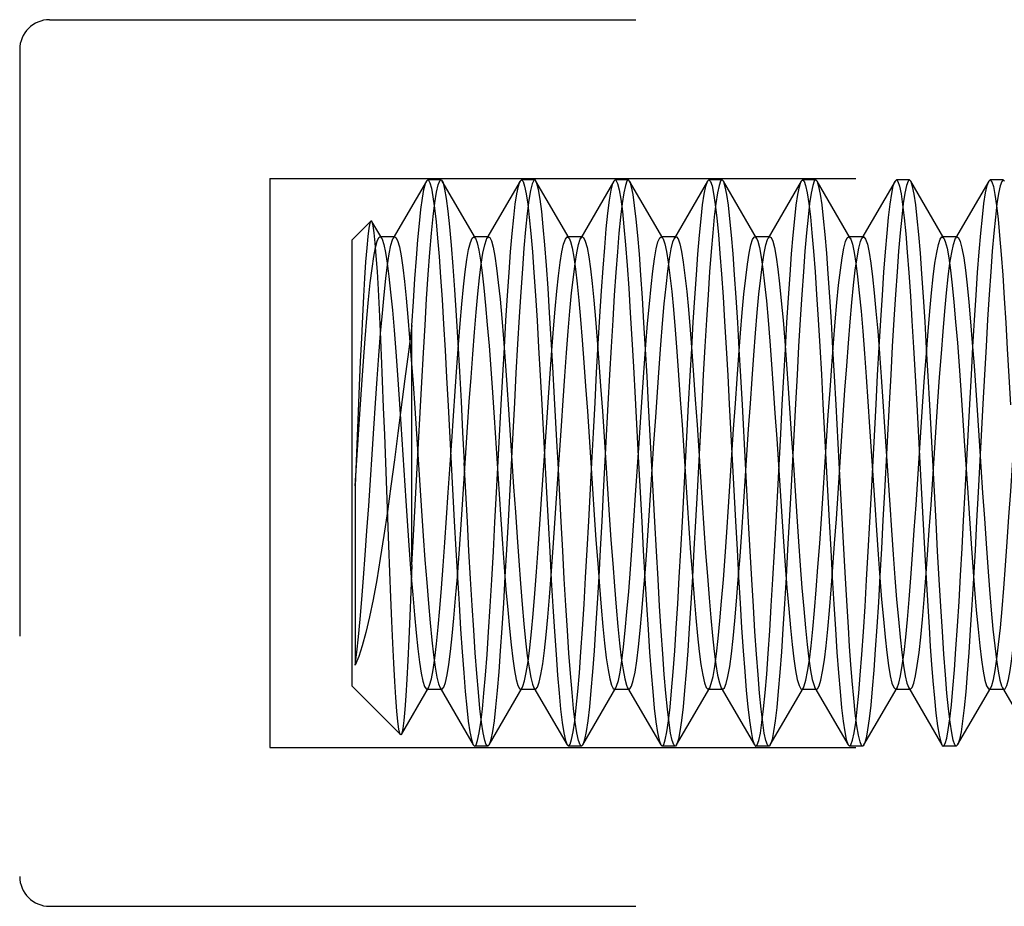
# Model space of a CAD drawing. Header units: inches. Extents: x 0 to 35.6, y 0 to 23.
# Tile 8 of 56: x 4.519 to 4.848, y 9.481 to 9.777. Entities that reach past the tile are written whole.
import ezdxf

# ---------------------------------------------------------------- set-up
doc = ezdxf.new("R2010")
doc.units = ezdxf.units.IN
doc.header["$LTSCALE"] = 1.957805
doc.header["$MEASUREMENT"] = 0
doc.linetypes.add('HIDDEN', pattern=[0.2, 0.1, -0.1])
doc.layers.add('02___PRT_ALL_AXES', color=7, linetype='CONTINUOUS')
doc.layers.add('DEFAULT_2', color=8, linetype='HIDDEN')

msp = doc.modelspace()

# ---------------------------------------------------------------- linework, layer by layer
at = {"layer": '02___PRT_ALL_AXES', "color": 8, "linetype": 'HIDDEN'}
for p, q in [((4.6601, 9.72389), (4.65574, 9.72389)), ((4.6914, 9.72389), (4.68704, 9.72389)), ((4.7227, 9.72389), (4.71834, 9.72389)), ((4.754, 9.72389), (4.74964, 9.72389)), ((4.7853, 9.72389), (4.78094, 9.72389)), ((4.8166, 9.72389), (4.81224, 9.72389)), ((4.8479, 9.72389), (4.84354, 9.72389)), ((4.67575, 9.53489), (4.67139, 9.53489)), ((4.70705, 9.53489), (4.70269, 9.53489)), ((4.73835, 9.53489), (4.73399, 9.53489)), ((4.76965, 9.53489), (4.76529, 9.53489)), ((4.80095, 9.53489), (4.79659, 9.53489)), ((4.83225, 9.53489), (4.82789, 9.53489))]:
    msp.add_line(p, q, dxfattribs=at)
at = {"layer": 'DEFAULT_2', "color": 8, "linetype": 'HIDDEN'}
for p, q in [((4.52944, 9.77739), (4.92744, 9.77739)), ((4.51944, 9.76739), (4.51944, 9.49139)), ((4.60294, 9.72439), (4.60294, 9.53439)), ((4.60294, 9.72439), (5.04294, 9.72439)), ((4.65529, 9.7235), (4.64421, 9.7044)), ((4.67164, 9.7044), (4.66056, 9.7235)), ((4.68659, 9.7235), (4.67551, 9.7044)), ((4.68659, 9.7235), (4.68704, 9.72389)), ((4.70294, 9.7044), (4.69186, 9.7235)), ((4.71789, 9.7235), (4.70681, 9.7044)), ((4.73424, 9.7044), (4.72316, 9.7235)), ((4.74919, 9.7235), (4.73811, 9.7044)), ((4.74919, 9.7235), (4.74964, 9.72389)), ((4.76554, 9.7044), (4.75446, 9.7235)), ((4.78049, 9.7235), (4.76941, 9.7044)), ((4.78576, 9.7235), (4.7853, 9.72389)), ((4.79684, 9.7044), (4.78576, 9.7235)), ((4.81179, 9.7235), (4.80071, 9.7044)), ((4.81179, 9.7235), (4.81224, 9.72389)), ((4.81706, 9.7235), (4.8166, 9.72389)), ((4.82814, 9.7044), (4.81706, 9.7235)), ((4.84309, 9.7235), (4.83201, 9.7044)), ((4.84309, 9.7235), (4.84354, 9.72389)), ((4.84836, 9.7235), (4.8479, 9.72389)), ((4.63044, 9.70389), (4.63672, 9.71017)), ((4.64034, 9.7044), (4.63706, 9.71005)), ((4.64477, 9.70489), (4.63977, 9.70489)), ((4.67607, 9.70489), (4.67107, 9.70489)), ((4.67107, 9.70489), (4.67164, 9.7044)), ((4.70737, 9.70489), (4.70237, 9.70489)), ((4.73867, 9.70489), (4.73367, 9.70489)), ((4.76997, 9.70489), (4.76497, 9.70489)), ((4.80127, 9.70489), (4.79627, 9.70489)), ((4.83257, 9.70489), (4.82757, 9.70489)), ((4.63044, 9.55489), (4.63044, 9.70389)), ((4.65044, 9.59535), (4.65044, 9.67526)), ((4.69808, 9.65101), (4.6975, 9.66146)), ((4.72444, 9.66146), (4.72502, 9.65101)), ((4.66256, 9.64845), (4.6646, 9.60996)), ((4.72502, 9.65101), (4.72559, 9.64027)), ((4.73157, 9.6097), (4.7295, 9.6488)), ((4.75643, 9.64898), (4.7585, 9.60994)), ((4.76288, 9.60967), (4.7608, 9.64877)), ((4.78772, 9.64913), (4.7898, 9.60996)), ((4.79313, 9.62939), (4.7921, 9.6488)), ((4.81903, 9.6489), (4.82007, 9.62939)), ((4.82548, 9.60966), (4.8234, 9.6488)), ((4.63248, 9.64661), (4.63144, 9.62174)), ((4.64674, 9.6424), (4.64843, 9.61677)), ((4.67789, 9.6446), (4.67959, 9.61898)), ((4.74066, 9.64208), (4.74238, 9.61607)), ((4.74566, 9.64208), (4.74738, 9.61607)), ((4.64271, 9.6018), (4.64134, 9.63874)), ((4.72559, 9.64027), (4.72617, 9.62939)), ((4.8033, 9.64142), (4.80503, 9.61542)), ((4.8083, 9.64142), (4.81003, 9.61542)), ((4.66897, 9.60973), (4.66793, 9.62939)), ((4.70027, 9.60973), (4.69923, 9.62939)), ((4.72617, 9.62939), (4.72721, 9.60979)), ((4.794, 9.61298), (4.79313, 9.62939)), ((4.82007, 9.62939), (4.82094, 9.61298)), ((4.63144, 9.62174), (4.63144, 9.56193)), ((4.63044, 9.55489), (4.64665, 9.53869)), ((4.64694, 9.53879), (4.65599, 9.55438)), ((4.65542, 9.55389), (4.66042, 9.55389)), ((4.65986, 9.55438), (4.67094, 9.53528)), ((4.67621, 9.53528), (4.68729, 9.55438)), ((4.68672, 9.55389), (4.69172, 9.55389)), ((4.69116, 9.55438), (4.70224, 9.53528)), ((4.70751, 9.53528), (4.71859, 9.55438)), ((4.71802, 9.55389), (4.72302, 9.55389)), ((4.72246, 9.55438), (4.73354, 9.53528)), ((4.73881, 9.53528), (4.74989, 9.55438)), ((4.74932, 9.55389), (4.74989, 9.55438)), ((4.74932, 9.55389), (4.75432, 9.55389)), ((4.75376, 9.55438), (4.76484, 9.53528)), ((4.75376, 9.55438), (4.75432, 9.55389)), ((4.77011, 9.53528), (4.78119, 9.55438)), ((4.78062, 9.55389), (4.78562, 9.55389)), ((4.78506, 9.55438), (4.79614, 9.53528)), ((4.80141, 9.53528), (4.81249, 9.55438)), ((4.81192, 9.55389), (4.81249, 9.55438)), ((4.81192, 9.55389), (4.81692, 9.55389)), ((4.81636, 9.55438), (4.82744, 9.53528)), ((4.81636, 9.55438), (4.81692, 9.55389)), ((4.83271, 9.53528), (4.84379, 9.55438)), ((4.84322, 9.55389), (4.84822, 9.55389)), ((4.84766, 9.55438), (4.85874, 9.53528)), ((4.60294, 9.53439), (5.04294, 9.53439)), ((4.67094, 9.53528), (4.67139, 9.53489)), ((4.67621, 9.53528), (4.67575, 9.53489)), ((4.70224, 9.53528), (4.70269, 9.53489)), ((4.70751, 9.53528), (4.70705, 9.53489)), ((4.73354, 9.53528), (4.73399, 9.53489)), ((4.79614, 9.53528), (4.79659, 9.53489)), ((4.83271, 9.53528), (4.83225, 9.53489)), ((4.52944, 9.48139), (4.92744, 9.48139))]:
    msp.add_line(p, q, dxfattribs=at)
for points in [[(4.65044, 9.67526), (4.65094, 9.68332), (4.65144, 9.69083), (4.65194, 9.69772), (4.65244, 9.70392), (4.65295, 9.7094), (4.65345, 9.71406), (4.65395, 9.71786), (4.65445, 9.72074), (4.65495, 9.7227), (4.65529, 9.7235)], [(4.65263, 9.63601), (4.65317, 9.64629), (4.65372, 9.65637), (4.65427, 9.66612), (4.65481, 9.67543), (4.65536, 9.68419), (4.65591, 9.69229), (4.65645, 9.69963), (4.657, 9.70613), (4.65755, 9.71171), (4.65809, 9.71629), (4.65864, 9.71983), (4.65919, 9.72229), (4.65973, 9.72363), (4.6601, 9.72389)], [(4.65529, 9.7235), (4.65545, 9.72372), (4.65574, 9.72389)], [(4.65574, 9.72389), (4.65595, 9.72381), (4.65645, 9.72294), (4.65696, 9.7211), (4.65747, 9.71827), (4.65798, 9.71451), (4.65849, 9.70986), (4.659, 9.70443), (4.6595, 9.69828), (4.66, 9.69146), (4.6605, 9.68398), (4.66101, 9.67579), (4.66153, 9.66704), (4.66204, 9.65788), (4.66256, 9.64845)], [(4.6601, 9.72389), (4.66028, 9.72383), (4.66056, 9.7235)], [(4.66056, 9.7235), (4.66083, 9.7229), (4.66137, 9.72084), (4.66192, 9.71769), (4.66246, 9.71347), (4.66301, 9.70825), (4.66356, 9.70207), (4.6641, 9.69502), (4.66465, 9.68719), (4.6652, 9.67866), (4.66574, 9.66953), (4.66629, 9.65993), (4.66684, 9.64995), (4.66738, 9.63973), (4.66793, 9.62939)], [(4.6787, 9.6195), (4.68026, 9.64894), (4.68078, 9.65861), (4.68131, 9.668), (4.68185, 9.67695), (4.68237, 9.68532), (4.68289, 9.69296), (4.68341, 9.69986), (4.68393, 9.706), (4.68444, 9.71132), (4.68496, 9.71577), (4.68548, 9.71929), (4.686, 9.72184), (4.68653, 9.72338), (4.68659, 9.7235)], [(4.6914, 9.72389), (4.69113, 9.72374), (4.69059, 9.72263), (4.69005, 9.72042), (4.6895, 9.7171), (4.68896, 9.71271), (4.68841, 9.70736), (4.68787, 9.70114), (4.68734, 9.69422), (4.68682, 9.68657), (4.68628, 9.67814), (4.68574, 9.66908), (4.68519, 9.65949), (4.68465, 9.64956), (4.68411, 9.63949)], [(4.68704, 9.72389), (4.68756, 9.72338), (4.68808, 9.72184), (4.68861, 9.71928), (4.68912, 9.71576), (4.68964, 9.71131), (4.69016, 9.70599), (4.69068, 9.69985), (4.69119, 9.69294), (4.69171, 9.6853), (4.69224, 9.67693), (4.69277, 9.66799), (4.6933, 9.65861), (4.69383, 9.64894)], [(4.69186, 9.7235), (4.69166, 9.72377), (4.6914, 9.72389)], [(4.6975, 9.66146), (4.69697, 9.67073), (4.69644, 9.67953), (4.69591, 9.68778), (4.69538, 9.69536), (4.69485, 9.70218), (4.69432, 9.70819), (4.69378, 9.71334), (4.69324, 9.71752), (4.69271, 9.72065), (4.69218, 9.72273), (4.69186, 9.7235)], [(4.71052, 9.62939), (4.71105, 9.63951), (4.71159, 9.64961), (4.71214, 9.65958), (4.71269, 9.66922), (4.71323, 9.67835), (4.71377, 9.68682), (4.7143, 9.69448), (4.71483, 9.70137), (4.71537, 9.70753), (4.71591, 9.71281), (4.71645, 9.71715), (4.717, 9.72045), (4.71754, 9.72265), (4.71789, 9.7235)], [(4.7227, 9.72389), (4.72225, 9.72349), (4.72172, 9.72206), (4.72119, 9.71956), (4.72066, 9.71603), (4.72012, 9.7115), (4.7196, 9.70608), (4.71907, 9.69986), (4.71856, 9.69297), (4.71804, 9.6854), (4.71751, 9.67708), (4.71699, 9.66817), (4.71645, 9.65878), (4.71592, 9.64907), (4.71436, 9.61961)], [(4.71789, 9.7235), (4.71807, 9.72375), (4.71834, 9.72389)], [(4.71834, 9.72389), (4.7186, 9.72376), (4.71913, 9.72272), (4.71966, 9.72062), (4.72019, 9.7175), (4.72072, 9.71333), (4.72126, 9.70819), (4.72179, 9.70219), (4.72232, 9.69537), (4.72285, 9.68779), (4.72338, 9.67955), (4.72391, 9.67074), (4.72444, 9.66146)], [(4.72316, 9.7235), (4.72276, 9.72388), (4.7227, 9.72389)], [(4.7295, 9.6488), (4.72898, 9.65824), (4.72847, 9.66738), (4.72795, 9.67618), (4.72743, 9.68448), (4.72691, 9.69212), (4.7264, 9.6991), (4.72588, 9.70537), (4.72535, 9.71083), (4.72483, 9.71541), (4.72431, 9.71903), (4.72379, 9.72164), (4.72328, 9.72326), (4.72316, 9.7235)], [(4.74285, 9.64891), (4.74338, 9.65846), (4.7439, 9.66767), (4.74441, 9.67639), (4.74492, 9.68458), (4.74544, 9.69217), (4.74595, 9.69913), (4.74648, 9.70542), (4.747, 9.71091), (4.74753, 9.71553), (4.74806, 9.71917), (4.74859, 9.72178), (4.74911, 9.72335), (4.74919, 9.7235)], [(4.754, 9.72389), (4.75355, 9.7235), (4.75302, 9.72207), (4.7525, 9.71959), (4.75196, 9.71608), (4.75143, 9.71159), (4.75091, 9.70622), (4.75039, 9.70004), (4.74987, 9.69316), (4.74935, 9.68557), (4.74882, 9.67722), (4.74829, 9.66826), (4.74776, 9.65883), (4.74723, 9.6491), (4.74566, 9.61965)], [(4.74964, 9.72389), (4.75014, 9.72342), (4.75067, 9.7219), (4.7512, 9.71933), (4.75173, 9.71572), (4.75226, 9.71112), (4.75279, 9.70565), (4.75331, 9.69938), (4.75383, 9.69246), (4.75434, 9.6849), (4.75486, 9.67667), (4.75538, 9.66788), (4.7559, 9.6586), (4.75643, 9.64898)], [(4.75446, 9.7235), (4.75407, 9.72388), (4.754, 9.72389)], [(4.7608, 9.64877), (4.76028, 9.65824), (4.75976, 9.66744), (4.75924, 9.67628), (4.75872, 9.68461), (4.7582, 9.69225), (4.75769, 9.69922), (4.75717, 9.70546), (4.75665, 9.71088), (4.75613, 9.71542), (4.75561, 9.71902), (4.7551, 9.72163), (4.75458, 9.72325), (4.75446, 9.7235)], [(4.77363, 9.63915), (4.77415, 9.64882), (4.77467, 9.65827), (4.77518, 9.66744), (4.7757, 9.67626), (4.77622, 9.68457), (4.77674, 9.69222), (4.77726, 9.69919), (4.77778, 9.70545), (4.7783, 9.71088), (4.77882, 9.71543), (4.77934, 9.71903), (4.77985, 9.72164), (4.78037, 9.72326), (4.78049, 9.7235)], [(4.7853, 9.72389), (4.78483, 9.72346), (4.78431, 9.722), (4.78378, 9.71951), (4.78325, 9.71599), (4.78273, 9.71151), (4.78221, 9.7062), (4.78169, 9.70009), (4.78117, 9.69322), (4.78065, 9.68562), (4.78013, 9.67726), (4.77959, 9.6683), (4.77906, 9.65886), (4.77853, 9.64911), (4.77697, 9.61967)], [(4.78049, 9.7235), (4.78088, 9.72388), (4.78094, 9.72389)], [(4.78094, 9.72389), (4.7814, 9.72349), (4.78193, 9.72205), (4.78245, 9.71957), (4.78298, 9.71606), (4.78351, 9.71158), (4.78404, 9.70625), (4.78455, 9.70012), (4.78507, 9.69325), (4.78559, 9.68565), (4.78612, 9.67729), (4.78665, 9.66833), (4.78719, 9.65888), (4.78772, 9.64913)], [(4.7921, 9.6488), (4.79158, 9.65836), (4.79105, 9.66765), (4.79053, 9.67654), (4.79, 9.68488), (4.78948, 9.69253), (4.78897, 9.69947), (4.78845, 9.70567), (4.78793, 9.71105), (4.78741, 9.71553), (4.7869, 9.71909), (4.78638, 9.72169), (4.78586, 9.72329), (4.78576, 9.7235)], [(4.8039, 9.6195), (4.80546, 9.64898), (4.80599, 9.65868), (4.80652, 9.66809), (4.80705, 9.67704), (4.80758, 9.68541), (4.8081, 9.69305), (4.80862, 9.69994), (4.80913, 9.70607), (4.80965, 9.71137), (4.81017, 9.71582), (4.81069, 9.71933), (4.81121, 9.72187), (4.81173, 9.7234), (4.81179, 9.7235)], [(4.8166, 9.72389), (4.81613, 9.72346), (4.81561, 9.722), (4.81508, 9.7195), (4.81455, 9.71598), (4.81402, 9.71151), (4.81351, 9.7062), (4.81299, 9.70009), (4.81247, 9.69322), (4.81195, 9.68562), (4.81143, 9.67726), (4.81089, 9.6683), (4.81036, 9.65886), (4.80983, 9.64911), (4.80827, 9.61981)], [(4.81224, 9.72389), (4.81277, 9.72336), (4.81329, 9.7218), (4.81381, 9.71924), (4.81433, 9.71571), (4.81485, 9.71126), (4.81537, 9.70593), (4.81588, 9.69977), (4.8164, 9.69285), (4.81692, 9.6852), (4.81745, 9.67684), (4.81798, 9.66791), (4.81851, 9.65854), (4.81903, 9.6489)], [(4.8234, 9.6488), (4.82288, 9.65837), (4.82235, 9.66766), (4.82183, 9.67656), (4.8213, 9.68491), (4.82078, 9.69255), (4.82027, 9.69949), (4.81975, 9.70569), (4.81923, 9.71106), (4.81871, 9.71554), (4.8182, 9.71909), (4.81768, 9.72169), (4.81716, 9.72329), (4.81706, 9.7235)], [(4.83521, 9.61976), (4.83676, 9.64906), (4.83729, 9.65877), (4.83782, 9.66816), (4.83835, 9.67707), (4.83888, 9.68539), (4.83939, 9.69296), (4.83991, 9.69985), (4.84043, 9.70607), (4.84096, 9.71149), (4.84149, 9.71601), (4.84203, 9.71955), (4.84256, 9.72205), (4.84309, 9.7235)], [(4.8479, 9.72389), (4.84741, 9.72342), (4.84689, 9.72193), (4.84636, 9.71941), (4.84584, 9.71589), (4.84532, 9.71144), (4.8448, 9.70616), (4.84429, 9.70007), (4.84377, 9.69321), (4.84325, 9.68561), (4.84272, 9.67725), (4.84219, 9.66829), (4.84166, 9.65885), (4.84113, 9.64911), (4.83956, 9.61965)], [(4.84354, 9.72389), (4.8436, 9.72388), (4.84411, 9.72327), (4.84463, 9.72165), (4.84515, 9.71903), (4.84567, 9.7154), (4.8462, 9.7108), (4.84672, 9.70532), (4.84724, 9.69904), (4.84776, 9.69206), (4.84827, 9.68443), (4.84879, 9.6762), (4.8493, 9.66746), (4.84982, 9.65831), (4.85034, 9.64884)], [(4.63672, 9.71017), (4.63642, 9.70949), (4.63606, 9.70776), (4.6357, 9.705), (4.63534, 9.70125), (4.63497, 9.6966), (4.63461, 9.69114), (4.63426, 9.68504), (4.63391, 9.67833), (4.63355, 9.67107), (4.6332, 9.66332), (4.63284, 9.6551), (4.63248, 9.64661)], [(4.63706, 9.71005), (4.63677, 9.71021), (4.63672, 9.71017)], [(4.64134, 9.63874), (4.64099, 9.64792), (4.64064, 9.65683), (4.64029, 9.66533), (4.63995, 9.67329), (4.6396, 9.68065), (4.63926, 9.68734), (4.63891, 9.69332), (4.63855, 9.69855), (4.63819, 9.70289), (4.63783, 9.70627), (4.63748, 9.70862), (4.63712, 9.70992), (4.63706, 9.71005)], [(4.63144, 9.62174), (4.63258, 9.63887), (4.63314, 9.64731), (4.63371, 9.65551), (4.63427, 9.66338), (4.63484, 9.67081), (4.63541, 9.67771), (4.63597, 9.68398), (4.63654, 9.68954), (4.63711, 9.69433), (4.63767, 9.69828), (4.63824, 9.70134), (4.63881, 9.70347), (4.63937, 9.70464), (4.63977, 9.70489)], [(4.63771, 9.64088), (4.63828, 9.64931), (4.63885, 9.65749), (4.63942, 9.66531), (4.63999, 9.67265), (4.64056, 9.67943), (4.64113, 9.68555), (4.6417, 9.69094), (4.64227, 9.69553), (4.64284, 9.69925), (4.64341, 9.70206), (4.64398, 9.70392), (4.64421, 9.7044)], [(4.63977, 9.70489), (4.63994, 9.70485), (4.64034, 9.7044)], [(4.64034, 9.7044), (4.64051, 9.70407), (4.64107, 9.70234), (4.64164, 9.69966), (4.6422, 9.69607), (4.64277, 9.69163), (4.64334, 9.68638), (4.6439, 9.68039), (4.64447, 9.67374), (4.64504, 9.66653), (4.6456, 9.65883), (4.64617, 9.65075), (4.64674, 9.6424)], [(4.64421, 9.7044), (4.64455, 9.70481), (4.64477, 9.70489)], [(4.64477, 9.70489), (4.64511, 9.70471), (4.64568, 9.70363), (4.64625, 9.70158), (4.64682, 9.69858), (4.64739, 9.69468), (4.64796, 9.68993), (4.64853, 9.68439), (4.6491, 9.67813), (4.64967, 9.67123), (4.65024, 9.66379), (4.65081, 9.6559), (4.65138, 9.64766), (4.65195, 9.63918), (4.65252, 9.63057), (4.65309, 9.62195), (4.65366, 9.61343), (4.65423, 9.60511), (4.6548, 9.59711), (4.65537, 9.58953), (4.65594, 9.58248), (4.65651, 9.57603), (4.65708, 9.57029), (4.65765, 9.56531), (4.65822, 9.56117), (4.65879, 9.55793), (4.65936, 9.55561), (4.65986, 9.55438)], [(4.66373, 9.63664), (4.66429, 9.64512), (4.66486, 9.6534), (4.66543, 9.66136), (4.66599, 9.66892), (4.66656, 9.67596), (4.66713, 9.6824), (4.66769, 9.68816), (4.66826, 9.69316), (4.66883, 9.69733), (4.66939, 9.70063), (4.66996, 9.703), (4.67052, 9.70443), (4.67107, 9.70489)], [(4.66904, 9.64134), (4.66961, 9.64977), (4.67018, 9.65793), (4.67075, 9.66572), (4.67132, 9.67303), (4.67189, 9.67978), (4.67246, 9.68586), (4.67303, 9.69121), (4.6736, 9.69575), (4.67417, 9.69943), (4.67474, 9.70219), (4.67531, 9.704), (4.67551, 9.7044)], [(4.67164, 9.7044), (4.67222, 9.70288), (4.67279, 9.70045), (4.67336, 9.6971), (4.67392, 9.69287), (4.67449, 9.68782), (4.67506, 9.68202), (4.67562, 9.67554), (4.67619, 9.66846), (4.67675, 9.66088), (4.67732, 9.65289), (4.67789, 9.6446)], [(4.67551, 9.7044), (4.67588, 9.70483), (4.67607, 9.70489)], [(4.67607, 9.70489), (4.67645, 9.70468), (4.67702, 9.70354), (4.67759, 9.70144), (4.67815, 9.69839), (4.67872, 9.69445), (4.67929, 9.68965), (4.67986, 9.68407), (4.68043, 9.67777), (4.681, 9.67084), (4.68157, 9.66337), (4.68214, 9.65545), (4.68271, 9.6472), (4.68328, 9.63871), (4.68385, 9.6301), (4.68442, 9.62148), (4.68499, 9.61297), (4.68556, 9.60467), (4.68613, 9.59669), (4.6867, 9.58914), (4.68727, 9.58211), (4.68784, 9.5757), (4.68841, 9.57), (4.68898, 9.56506), (4.68955, 9.56097), (4.69012, 9.55778), (4.69069, 9.55552), (4.69116, 9.55438)], [(4.69375, 9.61729), (4.69545, 9.64292), (4.69601, 9.65126), (4.69658, 9.65932), (4.69715, 9.66699), (4.69771, 9.67417), (4.69828, 9.68078), (4.69884, 9.68672), (4.69941, 9.69193), (4.69998, 9.69632), (4.70054, 9.69985), (4.70111, 9.70247), (4.70168, 9.70415), (4.70224, 9.70486), (4.70237, 9.70489)], [(4.70037, 9.6418), (4.70094, 9.65022), (4.70151, 9.65836), (4.70208, 9.66613), (4.70265, 9.67342), (4.70322, 9.68013), (4.70379, 9.68618), (4.70436, 9.69148), (4.70493, 9.69598), (4.7055, 9.6996), (4.70607, 9.70231), (4.70664, 9.70407), (4.70681, 9.7044)], [(4.70237, 9.70489), (4.70281, 9.7046), (4.70294, 9.7044)], [(4.70294, 9.7044), (4.70338, 9.70336), (4.70394, 9.70118), (4.70451, 9.69806), (4.70507, 9.69405), (4.70564, 9.68922), (4.70621, 9.68361), (4.70677, 9.67729), (4.70734, 9.67036), (4.70791, 9.6629), (4.70847, 9.65501)], [(4.70681, 9.7044), (4.70721, 9.70485), (4.70737, 9.70489)], [(4.70737, 9.70489), (4.70778, 9.70464), (4.70835, 9.70345), (4.70892, 9.7013), (4.70949, 9.6982), (4.71006, 9.69421), (4.71063, 9.68937), (4.71119, 9.68374), (4.71176, 9.67741), (4.71233, 9.67045), (4.7129, 9.66295), (4.71347, 9.65501)], [(4.72629, 9.63606), (4.72686, 9.64468), (4.72744, 9.65309), (4.72801, 9.66118), (4.72859, 9.66885), (4.72916, 9.676), (4.72974, 9.68253), (4.73031, 9.68835), (4.73089, 9.69338), (4.73146, 9.69757), (4.73204, 9.70085), (4.73261, 9.70318), (4.73319, 9.70453), (4.73367, 9.70489)], [(4.73129, 9.63606), (4.73186, 9.64468), (4.73244, 9.65309), (4.73301, 9.66118), (4.73359, 9.66885), (4.73416, 9.676), (4.73474, 9.68253), (4.73531, 9.68835), (4.73589, 9.69338), (4.73646, 9.69757), (4.73704, 9.70085), (4.73761, 9.70318), (4.73811, 9.7044)], [(4.73367, 9.70489), (4.73376, 9.70488), (4.73424, 9.7044)], [(4.73424, 9.7044), (4.73434, 9.70422), (4.73491, 9.70257), (4.73548, 9.69995), (4.73606, 9.69639), (4.73663, 9.69194), (4.73721, 9.68666), (4.73778, 9.68061), (4.73836, 9.67389), (4.73893, 9.66657), (4.73951, 9.65876), (4.74008, 9.65056), (4.74066, 9.64208)], [(4.73811, 9.7044), (4.73819, 9.70453), (4.73867, 9.70489)], [(4.73867, 9.70489), (4.73876, 9.70488), (4.73934, 9.70422), (4.73991, 9.70257), (4.74048, 9.69995), (4.74106, 9.69639), (4.74163, 9.69194), (4.74221, 9.68666), (4.74278, 9.68061), (4.74336, 9.67389), (4.74393, 9.66657), (4.74451, 9.65876), (4.74508, 9.65056), (4.74566, 9.64208)], [(4.7579, 9.64072), (4.75847, 9.64923), (4.75905, 9.65749), (4.75962, 9.66537), (4.7602, 9.67277), (4.76077, 9.67959), (4.76135, 9.68575), (4.76192, 9.69116), (4.7625, 9.69575), (4.76307, 9.69945), (4.76365, 9.70222), (4.76422, 9.70403), (4.7648, 9.70484), (4.76497, 9.70489)], [(4.7629, 9.64072), (4.76347, 9.64923), (4.76405, 9.65749), (4.76462, 9.66537), (4.7652, 9.67277), (4.76577, 9.67959), (4.76635, 9.68575), (4.76692, 9.69116), (4.7675, 9.69575), (4.76807, 9.69945), (4.76865, 9.70222), (4.76922, 9.70403), (4.76941, 9.7044)], [(4.76497, 9.70489), (4.76537, 9.70465), (4.76554, 9.7044)], [(4.76554, 9.7044), (4.76594, 9.70346), (4.76652, 9.70128), (4.76709, 9.69815), (4.76767, 9.6941), (4.76824, 9.6892), (4.76882, 9.6835), (4.76939, 9.67707), (4.76997, 9.67002), (4.77054, 9.66242), (4.77112, 9.65439), (4.77169, 9.64602), (4.77227, 9.63743), (4.77284, 9.62874), (4.77342, 9.62005), (4.77399, 9.61149), (4.77457, 9.60317), (4.77514, 9.59519), (4.77571, 9.58767), (4.77629, 9.5807), (4.77686, 9.57438), (4.77744, 9.5688), (4.77801, 9.56401), (4.77859, 9.5601), (4.77916, 9.55711), (4.77974, 9.55508), (4.78031, 9.55404), (4.78062, 9.55389)], [(4.76941, 9.7044), (4.7698, 9.70484), (4.76997, 9.70489)], [(4.76997, 9.70489), (4.77037, 9.70465), (4.77094, 9.70346), (4.77152, 9.70128), (4.77209, 9.69815), (4.77267, 9.6941), (4.77324, 9.6892), (4.77382, 9.6835), (4.77439, 9.67707), (4.77497, 9.67002), (4.77554, 9.66242), (4.77612, 9.65439), (4.77669, 9.64602), (4.77727, 9.63743), (4.77784, 9.62874), (4.77842, 9.62005), (4.77899, 9.61149), (4.77957, 9.60317), (4.78014, 9.59519), (4.78071, 9.58767), (4.78129, 9.5807), (4.78186, 9.57438), (4.78244, 9.5688), (4.78301, 9.56401), (4.78359, 9.5601), (4.78416, 9.55711), (4.78474, 9.55508), (4.78506, 9.55438)], [(4.78893, 9.63672), (4.78951, 9.64532), (4.79008, 9.65371), (4.79066, 9.66178), (4.79123, 9.66942), (4.79181, 9.67652), (4.79238, 9.68299), (4.79296, 9.68876), (4.79353, 9.69373), (4.79411, 9.69785), (4.79468, 9.70106), (4.79525, 9.70332), (4.79583, 9.70459), (4.79627, 9.70489)], [(4.79393, 9.63672), (4.79451, 9.64532), (4.79508, 9.65371), (4.79566, 9.66178), (4.79623, 9.66942), (4.79681, 9.67652), (4.79738, 9.68299), (4.79796, 9.68876), (4.79853, 9.69373), (4.79911, 9.69785), (4.79968, 9.70106), (4.80025, 9.70332), (4.80071, 9.7044)], [(4.79627, 9.70489), (4.7964, 9.70486), (4.79684, 9.7044)], [(4.79684, 9.7044), (4.79698, 9.70413), (4.79755, 9.70241), (4.79813, 9.69971), (4.7987, 9.69608), (4.79928, 9.69157), (4.79985, 9.68622), (4.80043, 9.68012), (4.801, 9.67335), (4.80158, 9.66599), (4.80215, 9.65815), (4.80273, 9.64992), (4.8033, 9.64142)], [(4.80071, 9.7044), (4.80083, 9.70459), (4.80127, 9.70489)], [(4.80127, 9.70489), (4.8014, 9.70486), (4.80198, 9.70413), (4.80255, 9.70241), (4.80313, 9.69971), (4.8037, 9.69608), (4.80428, 9.69157), (4.80485, 9.68622), (4.80543, 9.68012), (4.806, 9.67335), (4.80658, 9.66599), (4.80715, 9.65815), (4.80773, 9.64992), (4.8083, 9.64142)], [(4.82054, 9.64137), (4.82112, 9.64987), (4.82169, 9.6581), (4.82227, 9.66595), (4.82284, 9.67331), (4.82342, 9.68009), (4.82399, 9.68619), (4.82457, 9.69154), (4.82514, 9.69606), (4.82571, 9.69969), (4.82629, 9.70239), (4.82686, 9.70412), (4.82744, 9.70486), (4.82757, 9.70489)], [(4.82554, 9.64137), (4.82612, 9.64987), (4.82669, 9.6581), (4.82727, 9.66595), (4.82784, 9.67331), (4.82842, 9.68009), (4.82899, 9.68619), (4.82957, 9.69154), (4.83014, 9.69606), (4.83071, 9.69969), (4.83129, 9.70239), (4.83186, 9.70412), (4.83201, 9.7044)], [(4.82757, 9.70489), (4.82801, 9.70459), (4.82814, 9.7044)], [(4.82814, 9.7044), (4.82859, 9.70333), (4.82916, 9.70108), (4.82974, 9.69787), (4.83031, 9.69376), (4.83089, 9.68879), (4.83146, 9.68303), (4.83204, 9.67656), (4.83261, 9.66946), (4.83319, 9.66183), (4.83376, 9.65376), (4.83434, 9.64538), (4.83491, 9.63678), (4.83606, 9.6194)], [(4.83201, 9.7044), (4.83244, 9.70486), (4.83257, 9.70489)], [(4.83257, 9.70489), (4.83301, 9.70459), (4.83359, 9.70333), (4.83416, 9.70108), (4.83474, 9.69787), (4.83531, 9.69376), (4.83589, 9.68879), (4.83646, 9.68303), (4.83704, 9.67656), (4.83761, 9.66946), (4.83819, 9.66183), (4.83876, 9.65376), (4.83934, 9.64538), (4.83991, 9.63678), (4.84106, 9.6194)], [(4.65044, 9.67526), (4.64928, 9.66646), (4.64812, 9.65748)], [(4.64812, 9.65748), (4.64578, 9.63938), (4.64461, 9.63044), (4.64343, 9.62169), (4.64225, 9.61323), (4.64106, 9.60514), (4.63987, 9.5975), (4.63868, 9.59038), (4.63749, 9.58386), (4.63629, 9.57798), (4.63508, 9.57281), (4.63387, 9.56839), (4.63266, 9.56475), (4.63144, 9.56193)], [(4.70847, 9.65501), (4.70905, 9.64667), (4.70962, 9.63809), (4.71077, 9.62071)], [(4.71347, 9.65501), (4.71405, 9.64667), (4.71462, 9.63809), (4.71577, 9.62071)], [(4.69383, 9.64894), (4.69539, 9.6195), (4.69592, 9.60963), (4.69645, 9.59987), (4.69699, 9.59042), (4.69752, 9.58144), (4.69805, 9.57308), (4.69857, 9.56547), (4.69909, 9.55861), (4.6996, 9.55252), (4.70012, 9.54723), (4.70064, 9.54279), (4.70117, 9.53928), (4.70169, 9.53678), (4.70224, 9.53528)], [(4.69923, 9.62939), (4.69894, 9.63484), (4.69808, 9.65101)], [(4.73399, 9.53489), (4.73453, 9.53544), (4.73505, 9.53702), (4.73558, 9.53963), (4.73611, 9.54327), (4.73664, 9.54788), (4.73716, 9.55337), (4.73768, 9.55966), (4.7382, 9.56663), (4.73871, 9.57423), (4.73923, 9.58242), (4.73974, 9.59113), (4.74026, 9.60034), (4.74078, 9.60987), (4.74285, 9.64891)], [(4.69172, 9.55389), (4.69183, 9.5539), (4.6924, 9.55458), (4.69297, 9.55622), (4.69354, 9.55883), (4.69411, 9.56235), (4.69467, 9.56676), (4.69524, 9.57198), (4.69581, 9.57795), (4.69638, 9.58459), (4.69695, 9.59181), (4.69752, 9.59953), (4.69809, 9.60764), (4.69866, 9.61603), (4.70037, 9.6418)], [(4.63144, 9.56193), (4.63201, 9.56624), (4.63258, 9.57137), (4.63315, 9.57726), (4.63372, 9.58383), (4.63429, 9.591), (4.63486, 9.59867), (4.63543, 9.60674), (4.636, 9.61511), (4.63771, 9.64088)], [(4.66042, 9.55389), (4.6605, 9.5539), (4.66107, 9.55451), (4.66163, 9.55611), (4.6622, 9.55866), (4.66277, 9.56214), (4.66334, 9.56649), (4.66391, 9.57167), (4.66448, 9.5776), (4.66505, 9.58421), (4.66562, 9.59141), (4.66619, 9.5991), (4.66676, 9.60719), (4.66733, 9.61557), (4.66904, 9.64134)], [(4.68411, 9.63949), (4.68255, 9.60995), (4.68203, 9.6005), (4.68152, 9.59135), (4.681, 9.58258), (4.68048, 9.5743), (4.67996, 9.56666), (4.67945, 9.55968), (4.67892, 9.5534), (4.6784, 9.54792), (4.67788, 9.54333), (4.67735, 9.5397), (4.67683, 9.5371), (4.67632, 9.53549), (4.67621, 9.53528)], [(4.74989, 9.55438), (4.75043, 9.55573), (4.751, 9.55813), (4.75158, 9.56148), (4.75215, 9.56573), (4.75273, 9.57083), (4.7533, 9.5767), (4.75388, 9.58328), (4.75445, 9.59047), (4.75503, 9.59817), (4.7556, 9.60629), (4.75617, 9.61472), (4.7579, 9.64072)], [(4.75432, 9.55389), (4.75485, 9.55431), (4.75543, 9.55573), (4.756, 9.55813), (4.75658, 9.56148), (4.75715, 9.56573), (4.75773, 9.57083), (4.7583, 9.5767), (4.75888, 9.58328), (4.75945, 9.59047), (4.76003, 9.59817), (4.7606, 9.60629), (4.76117, 9.61472), (4.7629, 9.64072)], [(4.76529, 9.53489), (4.76575, 9.53529), (4.76628, 9.53673), (4.76681, 9.53922), (4.76734, 9.54275), (4.76787, 9.54728), (4.7684, 9.55269), (4.76893, 9.55892), (4.76944, 9.5658), (4.76996, 9.57338), (4.77048, 9.5817), (4.77101, 9.59061), (4.77154, 9.6), (4.77207, 9.60971), (4.77363, 9.63915)], [(4.81249, 9.55438), (4.81307, 9.55588), (4.81365, 9.55836), (4.81422, 9.56177), (4.8148, 9.56609), (4.81537, 9.57125), (4.81594, 9.57718), (4.81652, 9.58381), (4.81709, 9.59104), (4.81767, 9.59878), (4.81824, 9.60693), (4.81882, 9.61537), (4.82054, 9.64137)], [(4.81692, 9.55389), (4.8175, 9.55439), (4.81807, 9.55588), (4.81865, 9.55836), (4.81922, 9.56177), (4.8198, 9.56609), (4.82037, 9.57125), (4.82094, 9.57718), (4.82152, 9.58381), (4.82209, 9.59104), (4.82267, 9.59878), (4.82324, 9.60693), (4.82382, 9.61537), (4.82554, 9.64137)], [(4.65044, 9.59535), (4.65099, 9.6052), (4.65154, 9.61534), (4.65263, 9.63601)], [(4.65599, 9.55438), (4.65636, 9.55523), (4.65693, 9.55732), (4.6575, 9.56034), (4.65806, 9.56425), (4.65863, 9.569), (4.6592, 9.57453), (4.65976, 9.58077), (4.66033, 9.58764), (4.6609, 9.59504), (4.66146, 9.60289), (4.66203, 9.61109), (4.66259, 9.61951), (4.66373, 9.63664)], [(4.71859, 9.55438), (4.71882, 9.55485), (4.71939, 9.55672), (4.71997, 9.55957), (4.72054, 9.56334), (4.72112, 9.56799), (4.72169, 9.57345), (4.72227, 9.57966), (4.72284, 9.58653), (4.72342, 9.59397), (4.72399, 9.60188), (4.72457, 9.61016), (4.72514, 9.61869), (4.72629, 9.63606)], [(4.72302, 9.55389), (4.72324, 9.55396), (4.72382, 9.55485), (4.72439, 9.55672), (4.72497, 9.55957), (4.72554, 9.56334), (4.72612, 9.56799), (4.72669, 9.57345), (4.72727, 9.57966), (4.72784, 9.58653), (4.72842, 9.59397), (4.72899, 9.60188), (4.72957, 9.61016), (4.73014, 9.61869), (4.73129, 9.63606)], [(4.78119, 9.55438), (4.78146, 9.55496), (4.78204, 9.55691), (4.78261, 9.55982), (4.78319, 9.56366), (4.78376, 9.56837), (4.78434, 9.5739), (4.78491, 9.58016), (4.78548, 9.58708), (4.78606, 9.59456), (4.78663, 9.6025), (4.78721, 9.6108), (4.78778, 9.61934), (4.78893, 9.63672)], [(4.78562, 9.55389), (4.78589, 9.55399), (4.78646, 9.55496), (4.78704, 9.55691), (4.78761, 9.55982), (4.78819, 9.56366), (4.78876, 9.56837), (4.78934, 9.5739), (4.78991, 9.58016), (4.79048, 9.58708), (4.79106, 9.59456), (4.79163, 9.6025), (4.79221, 9.6108), (4.79278, 9.61934), (4.79393, 9.63672)], [(4.84379, 9.55438), (4.84411, 9.55507), (4.84468, 9.55709), (4.84525, 9.56008), (4.84583, 9.56399), (4.8464, 9.56877), (4.84698, 9.57435), (4.84755, 9.58066), (4.84813, 9.58763), (4.8487, 9.59514), (4.84928, 9.60312), (4.84985, 9.61144), (4.85043, 9.62), (4.85158, 9.63738)], [(4.84822, 9.55389), (4.84853, 9.55403), (4.84911, 9.55507), (4.84968, 9.55709), (4.85025, 9.56008), (4.85083, 9.56399), (4.8514, 9.56877), (4.85198, 9.57435), (4.85255, 9.58066), (4.85313, 9.58763), (4.8537, 9.59514), (4.85428, 9.60312), (4.85485, 9.61144), (4.85543, 9.62), (4.85658, 9.63738)], [(4.70269, 9.53489), (4.70325, 9.53548), (4.70377, 9.53709), (4.70429, 9.53969), (4.7048, 9.54325), (4.70532, 9.54774), (4.70584, 9.55313), (4.70636, 9.55935), (4.70688, 9.5663), (4.7074, 9.57396), (4.70792, 9.5823), (4.70844, 9.59118), (4.70897, 9.60043), (4.70949, 9.60996), (4.71052, 9.62939)], [(4.67139, 9.53489), (4.67187, 9.53532), (4.67239, 9.53679), (4.67292, 9.53928), (4.67344, 9.54279), (4.67397, 9.54724), (4.67449, 9.55252), (4.675, 9.5586), (4.67552, 9.56547), (4.67604, 9.57307), (4.67657, 9.58144), (4.6771, 9.59041), (4.67764, 9.59986), (4.67817, 9.60962), (4.6787, 9.6195)], [(4.67959, 9.61898), (4.68015, 9.61057), (4.68072, 9.60239), (4.68129, 9.59457), (4.68185, 9.58719), (4.68242, 9.58036), (4.68299, 9.57416), (4.68355, 9.56868), (4.68412, 9.56398), (4.68468, 9.56012), (4.68525, 9.55716), (4.68582, 9.55513), (4.68638, 9.55406), (4.68672, 9.55389)], [(4.71436, 9.61961), (4.71385, 9.60995), (4.71333, 9.60051), (4.71282, 9.59136), (4.7123, 9.58258), (4.71178, 9.5743), (4.71126, 9.56666), (4.71075, 9.55968), (4.71022, 9.5534), (4.7097, 9.54793), (4.70918, 9.54334), (4.70865, 9.53971), (4.70813, 9.5371), (4.70762, 9.53549), (4.70751, 9.53528)], [(4.71077, 9.62071), (4.71135, 9.61213), (4.71192, 9.60379), (4.7125, 9.59578), (4.71307, 9.58822), (4.71365, 9.58121), (4.71422, 9.57484), (4.7148, 9.56919), (4.71537, 9.56435), (4.71594, 9.56037), (4.71652, 9.5573), (4.71709, 9.5552), (4.71767, 9.55408), (4.71802, 9.55389)], [(4.71577, 9.62071), (4.71635, 9.61213), (4.71692, 9.60379), (4.7175, 9.59578), (4.71807, 9.58822), (4.71865, 9.58121), (4.71922, 9.57484), (4.7198, 9.56919), (4.72037, 9.56435), (4.72094, 9.56037), (4.72152, 9.5573), (4.72209, 9.5552), (4.72246, 9.55438)], [(4.74566, 9.61965), (4.74515, 9.61001), (4.74463, 9.60057), (4.74412, 9.59141), (4.7436, 9.58259), (4.74308, 9.57428), (4.74256, 9.56663), (4.74204, 9.55966), (4.74153, 9.55341), (4.74101, 9.54796), (4.74048, 9.5434), (4.73996, 9.53979), (4.73945, 9.53717), (4.73894, 9.53553), (4.73881, 9.53528)], [(4.77697, 9.61967), (4.77645, 9.61), (4.77593, 9.60048), (4.77541, 9.59124), (4.77488, 9.58237), (4.77436, 9.57404), (4.77384, 9.56639), (4.77333, 9.55943), (4.77281, 9.55321), (4.77229, 9.54781), (4.77177, 9.5433), (4.77125, 9.53973), (4.77074, 9.53712), (4.77022, 9.5355), (4.77011, 9.53528)], [(4.79659, 9.53489), (4.79707, 9.53533), (4.7976, 9.5368), (4.79812, 9.5393), (4.79865, 9.5428), (4.79917, 9.54724), (4.79969, 9.55252), (4.8002, 9.5586), (4.80072, 9.56547), (4.80124, 9.57307), (4.80177, 9.58144), (4.8023, 9.59041), (4.80284, 9.59986), (4.80337, 9.60962), (4.8039, 9.6195)], [(4.80827, 9.61981), (4.80776, 9.61028), (4.80725, 9.60089), (4.80674, 9.59176), (4.80622, 9.58298), (4.80571, 9.57472), (4.80519, 9.56712), (4.80469, 9.56019), (4.80417, 9.55396), (4.80366, 9.54853), (4.80315, 9.54395), (4.80264, 9.54028), (4.80214, 9.53754), (4.80163, 9.53575), (4.80141, 9.53528)], [(4.82789, 9.53489), (4.82806, 9.53494), (4.82857, 9.53576), (4.82908, 9.53755), (4.82959, 9.5403), (4.8301, 9.544), (4.83061, 9.54862), (4.83113, 9.55409), (4.83164, 9.56035), (4.83215, 9.5673), (4.83266, 9.5749), (4.83317, 9.58314), (4.83368, 9.59186), (4.83419, 9.60091), (4.8347, 9.61023), (4.83521, 9.61976)], [(4.83956, 9.61965), (4.83905, 9.60993), (4.83852, 9.60032), (4.83799, 9.59099), (4.83747, 9.58207), (4.83694, 9.57372), (4.83642, 9.56608), (4.83591, 9.55916), (4.83539, 9.55298), (4.83487, 9.54763), (4.83436, 9.54318), (4.83384, 9.53964), (4.83332, 9.53705), (4.8328, 9.53546), (4.83271, 9.53528)], [(4.83606, 9.6194), (4.83663, 9.61085), (4.83721, 9.60255), (4.83778, 9.5946), (4.83836, 9.58712), (4.83893, 9.5802), (4.83951, 9.57393), (4.84008, 9.5684), (4.84066, 9.56369), (4.84123, 9.55984), (4.84181, 9.55692), (4.84238, 9.55496), (4.84296, 9.554), (4.84322, 9.55389)], [(4.84106, 9.6194), (4.84163, 9.61085), (4.84221, 9.60255), (4.84278, 9.5946), (4.84336, 9.58712), (4.84393, 9.5802), (4.84451, 9.57393), (4.84508, 9.5684), (4.84566, 9.56369), (4.84623, 9.55984), (4.84681, 9.55692), (4.84738, 9.55496), (4.84766, 9.55438)], [(4.64843, 9.61677), (4.649, 9.6084), (4.64957, 9.60031), (4.65013, 9.59259), (4.6507, 9.58535), (4.65127, 9.57868), (4.65183, 9.57266), (4.6524, 9.56737), (4.65297, 9.56289), (4.65353, 9.55926), (4.6541, 9.55654), (4.65467, 9.55476), (4.65523, 9.55394), (4.65542, 9.55389)], [(4.68729, 9.55438), (4.68752, 9.55484), (4.68808, 9.55668), (4.68865, 9.55946), (4.68922, 9.56314), (4.68978, 9.56768), (4.69035, 9.57301), (4.69091, 9.57908), (4.69148, 9.58579), (4.69205, 9.59306), (4.69261, 9.6008), (4.69318, 9.60892), (4.69375, 9.61729)], [(4.74238, 9.61607), (4.74296, 9.60761), (4.74353, 9.59943), (4.74411, 9.59165), (4.74468, 9.58438), (4.74525, 9.5777), (4.74583, 9.57171), (4.7464, 9.56648), (4.74698, 9.56209), (4.74755, 9.5586), (4.74813, 9.55605), (4.7487, 9.55447), (4.74932, 9.55389)], [(4.74738, 9.61607), (4.74796, 9.60761), (4.74853, 9.59943), (4.74911, 9.59165), (4.74968, 9.58438), (4.75025, 9.5777), (4.75083, 9.57171), (4.7514, 9.56648), (4.75198, 9.56209), (4.75255, 9.5586), (4.75313, 9.55605), (4.75376, 9.55438)], [(4.7975, 9.55666), (4.79708, 9.5621), (4.79664, 9.56809), (4.79621, 9.5746), (4.79577, 9.58158), (4.79533, 9.58901), (4.79488, 9.59678), (4.79444, 9.6048), (4.794, 9.61298)], [(4.80503, 9.61542), (4.8056, 9.60698), (4.80617, 9.59883), (4.80675, 9.59108), (4.80732, 9.58385), (4.8079, 9.57722), (4.80847, 9.57128)], [(4.81003, 9.61542), (4.8106, 9.60698), (4.81117, 9.59883), (4.81175, 9.59108), (4.81232, 9.58385), (4.8129, 9.57722), (4.81347, 9.57128)], [(4.82094, 9.61298), (4.82138, 9.6048), (4.82182, 9.59678), (4.82227, 9.58901), (4.82271, 9.58158), (4.82315, 9.5746), (4.82358, 9.56809), (4.82402, 9.5621), (4.82444, 9.55666)], [(4.6646, 9.60996), (4.66512, 9.60043), (4.66564, 9.59118), (4.66617, 9.58229), (4.66669, 9.57394), (4.66721, 9.56629), (4.66773, 9.55933), (4.66825, 9.55312), (4.66877, 9.54773), (4.66928, 9.54325), (4.6698, 9.53969), (4.67032, 9.53708), (4.67084, 9.53548), (4.67094, 9.53528)], [(4.67575, 9.53489), (4.67529, 9.53531), (4.67476, 9.53676), (4.67423, 9.53928), (4.67369, 9.54284), (4.67316, 9.54739), (4.67263, 9.55284), (4.67211, 9.55908), (4.67159, 9.56597), (4.67108, 9.57354), (4.67056, 9.58182), (4.67003, 9.59069), (4.6695, 9.60005), (4.66897, 9.60973)], [(4.70705, 9.53489), (4.70659, 9.5353), (4.70606, 9.53676), (4.70553, 9.53927), (4.705, 9.54283), (4.70446, 9.54738), (4.70393, 9.55282), (4.70341, 9.55906), (4.70289, 9.56595), (4.70238, 9.57352), (4.70186, 9.5818), (4.70133, 9.59068), (4.7008, 9.60004), (4.70027, 9.60973)], [(4.72721, 9.60979), (4.72773, 9.60015), (4.72826, 9.59084), (4.72878, 9.58203), (4.7293, 9.57379), (4.72981, 9.56623), (4.73033, 9.55932), (4.73085, 9.55306), (4.73138, 9.54759), (4.73191, 9.54301), (4.73245, 9.53941), (4.73298, 9.53685), (4.73354, 9.53528)], [(4.73835, 9.53489), (4.73791, 9.53527), (4.73738, 9.53669), (4.73685, 9.53916), (4.73632, 9.54267), (4.73578, 9.54718), (4.73526, 9.55257), (4.73473, 9.55877), (4.73422, 9.56567), (4.7337, 9.57326), (4.73317, 9.5816), (4.73264, 9.59055), (4.73211, 9.59997), (4.73157, 9.6097)], [(4.7585, 9.60994), (4.75902, 9.60047), (4.75953, 9.59132), (4.76005, 9.58258), (4.76056, 9.57435), (4.76108, 9.56672), (4.7616, 9.55974), (4.76212, 9.55346), (4.76264, 9.54798), (4.76316, 9.54338), (4.76369, 9.53975), (4.76421, 9.53713), (4.76472, 9.53551), (4.76484, 9.53528)], [(4.76965, 9.53489), (4.76919, 9.5353), (4.76867, 9.53674), (4.76814, 9.53923), (4.76761, 9.54274), (4.76708, 9.54723), (4.76656, 9.55256), (4.76604, 9.55871), (4.76552, 9.56558), (4.765, 9.57317), (4.76447, 9.58153), (4.76394, 9.59049), (4.76341, 9.59993), (4.76288, 9.60967)], [(4.7898, 9.60996), (4.79032, 9.6004), (4.79084, 9.59112), (4.79137, 9.58223), (4.7919, 9.57388), (4.79241, 9.56622), (4.79293, 9.55928), (4.79345, 9.55307), (4.79397, 9.5477), (4.79449, 9.54322), (4.795, 9.53967), (4.79552, 9.53707), (4.79604, 9.53547), (4.79614, 9.53528)], [(4.83225, 9.53489), (4.83177, 9.53533), (4.83125, 9.53681), (4.83072, 9.53932), (4.8302, 9.54284), (4.82967, 9.5473), (4.82915, 9.55259), (4.82864, 9.55869), (4.82812, 9.56555), (4.8276, 9.57315), (4.82708, 9.58151), (4.82654, 9.59048), (4.82601, 9.59992), (4.82548, 9.60966)], [(4.64665, 9.53869), (4.64644, 9.53907), (4.6461, 9.54055), (4.64576, 9.54305), (4.64542, 9.54658), (4.64507, 9.55107), (4.64473, 9.55643), (4.64439, 9.56255), (4.64406, 9.56928), (4.64372, 9.5766), (4.64339, 9.58452), (4.64305, 9.59293), (4.64271, 9.6018)], [(4.65044, 9.59535), (4.65011, 9.58652), (4.64978, 9.57821), (4.64946, 9.57052), (4.64913, 9.5635), (4.64879, 9.55718), (4.64846, 9.55168), (4.64812, 9.54705), (4.64778, 9.5434), (4.64744, 9.54078), (4.64711, 9.53919), (4.64694, 9.53879)], [(4.80847, 9.57128), (4.80905, 9.56612), (4.80962, 9.5618), (4.8102, 9.55837), (4.81077, 9.5559), (4.81135, 9.55439), (4.81192, 9.55389)], [(4.81347, 9.57128), (4.81405, 9.56612), (4.81462, 9.5618), (4.8152, 9.55837), (4.81577, 9.5559), (4.81636, 9.55438)], [(4.80095, 9.53489), (4.80061, 9.53511), (4.8001, 9.53629), (4.79958, 9.53848), (4.79905, 9.54168), (4.79853, 9.54583), (4.79802, 9.55085), (4.7975, 9.55666)], [(4.82444, 9.55666), (4.82496, 9.55084), (4.82547, 9.54582), (4.826, 9.54166), (4.82652, 9.53847), (4.82704, 9.53628), (4.82744, 9.53528)], [(4.65542, 9.55389), (4.6558, 9.5541), (4.65599, 9.55438)], [(4.65986, 9.55438), (4.65993, 9.55426), (4.66042, 9.55389)], [(4.68672, 9.55389), (4.68695, 9.55397), (4.68729, 9.55438)], [(4.69116, 9.55438), (4.69126, 9.55422), (4.69172, 9.55389)], [(4.71802, 9.55389), (4.71824, 9.55396), (4.71859, 9.55438)], [(4.72246, 9.55438), (4.72267, 9.55408), (4.72302, 9.55389)], [(4.78062, 9.55389), (4.78089, 9.55399), (4.78119, 9.55438)], [(4.78506, 9.55438), (4.78531, 9.55404), (4.78562, 9.55389)], [(4.84322, 9.55389), (4.84353, 9.55403), (4.84379, 9.55438)], [(4.84766, 9.55438), (4.84796, 9.554), (4.84822, 9.55389)], [(4.64694, 9.53879), (4.64678, 9.53863), (4.64665, 9.53869)], [(4.73881, 9.53528), (4.73842, 9.5349), (4.73835, 9.53489)], [(4.76484, 9.53528), (4.76524, 9.53489), (4.76529, 9.53489)], [(4.77011, 9.53528), (4.76971, 9.53489), (4.76965, 9.53489)], [(4.80141, 9.53528), (4.80112, 9.53494), (4.80095, 9.53489)], [(4.82744, 9.53528), (4.82755, 9.53511), (4.82789, 9.53489)]]:
    msp.add_lwpolyline(points, dxfattribs=at)
for centre, start, end in [((4.52944, 9.76739), 90, 180), ((4.52944, 9.49139), 180, 270)]:
    msp.add_arc(centre, 0.01, start, end, dxfattribs=at)

doc.saveas('drawing.dxf')
